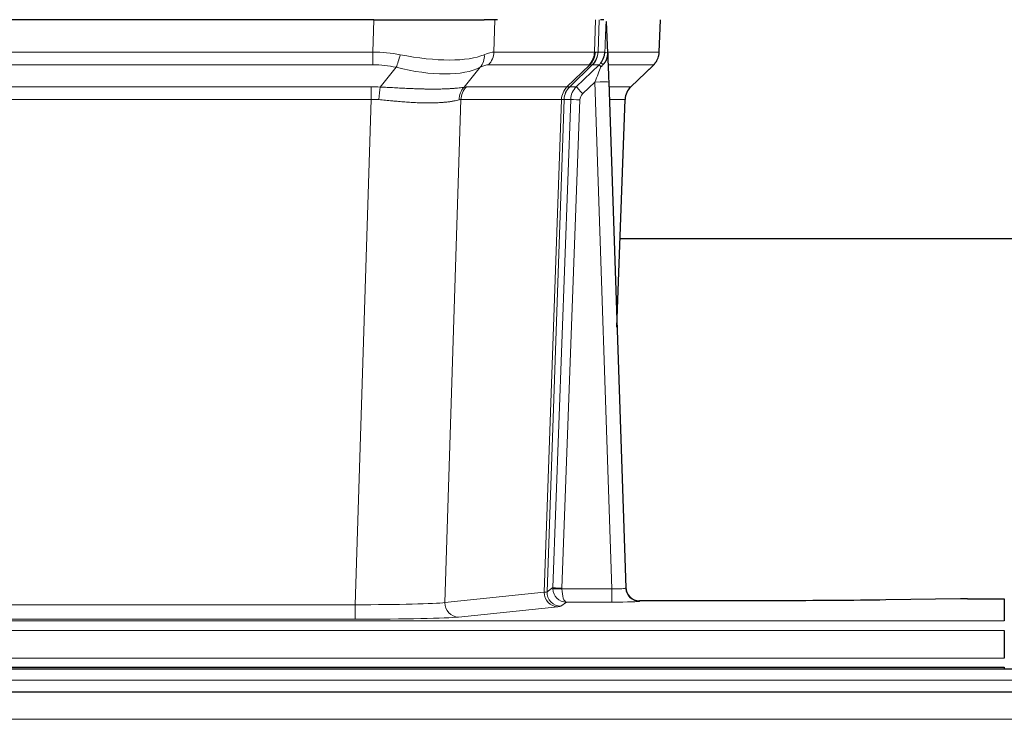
# Model space of a CAD drawing. Header units: inches. Extents: x 0 to 29700, y -16 to 21000.
# Tile 117 of 235: x 4524 to 4737, y 16935 to 17086. Entities that reach past the tile are written whole.
import ezdxf

# ---------------------------------------------------------------- set-up
doc = ezdxf.new("R2010")
doc.units = ezdxf.units.IN
doc.layers.add('1', color=7, linetype='Continuous', true_color=0xffffff)

msp = doc.modelspace()

# ---------------------------------------------------------------- linework, layer by layer
at = {"layer": '1', "color": 2, "linetype": 'Continuous', "lineweight": 25}
for p, q in [((4600.879, 17086.002), (4385.655, 17086.002)), ((4600.879, 17086.002), (4624.737, 17086.002)), ((4627.632, 17086.002), (4624.737, 17086.002)), ((4650.671, 17086.002), (4649.887, 17086.002)), ((4651.478, 17078.841), (4651.251, 17085.571)), ((4662.616, 17078.992), (4662.865, 17086.002)), ((4651.48, 17078.791), (4651.478, 17078.841)), ((4644.691, 17071.52), (4649.619, 17076.27)), ((4656.466, 17071.478), (4661.203, 17075.987)), ((4651.688, 17072.524), (4655.376, 16963.147)), ((4653.476, 17019.499), (4655.255, 17068.773)), ((4822.384, 17038.623), (4654.215, 17038.623)), ((4655.376, 16963.147), (4655.384, 16963.013)), ((4688.267, 16960.381), (4658.364, 16960.381)), ((4727.811, 16960.79), (4711.646, 16960.545)), ((4729.31, 16960.801), (4737.267, 16960.801)), ((4737.267, 16960.801), (4737.267, 16956.027)), ((4737.267, 16953.958), (4737.267, 16947.932)), ((5223.767, 16945.607), (4246.767, 16945.607)), ((4249.267, 16946.002), (4737.267, 16946.002)), ((4737.267, 16946.002), (4737.267, 16945.607)), ((5223.767, 16940.607), (4246.767, 16940.607))]:
    msp.add_line(p, q, dxfattribs=at)
at = {"layer": '1', "color": 110, "linetype": 'Continuous', "lineweight": 13}
for p, q in [((4600.688, 17079.008), (4600.879, 17086.002)), ((4627.061, 17086.002), (4626.87, 17079.008)), ((4648.617, 17079.008), (4648.86, 17086.002)), ((4649.645, 17086.002), (4649.402, 17079.008)), ((4662.6, 17079.008), (4662.848, 17086.002)), ((4385.846, 17079.008), (4600.688, 17079.008)), ((4600.688, 17076.27), (4600.688, 17079.008)), ((4626.87, 17079.008), (4648.617, 17079.008)), ((4649.402, 17079.008), (4650.864, 17079.008)), ((4651.473, 17079.008), (4662.6, 17079.008)), ((4600.688, 17076.27), (4385.846, 17076.27)), ((4602.258, 17071.443), (4605.712, 17075.712)), ((4623.91, 17075.712), (4620.417, 17071.394)), ((4647.434, 17076.27), (4625.687, 17076.27)), ((4642.655, 17071.462), (4647.6, 17076.258)), ((4648.146, 17076.258), (4643.255, 17071.514)), ((4649.619, 17076.27), (4648.184, 17076.27)), ((4661.382, 17076.27), (4651.563, 17076.27)), ((4656.474, 17071.497), (4661.287, 17076.078)), ((4386.188, 17071.52), (4600.346, 17071.52)), ((4600.346, 17068.782), (4600.346, 17071.52)), ((4620.92, 17071.462), (4642.655, 17071.462)), ((4643.28, 17071.52), (4644.691, 17071.52)), ((4648.689, 17072.527), (4646.08, 17070.012)), ((4652.383, 16962.986), (4648.689, 17072.527)), ((4651.721, 17071.52), (4656.461, 17071.52)), ((4600.346, 17068.782), (4386.188, 17068.782)), ((4596.872, 16959.496), (4600.346, 17068.782)), ((4619.738, 17068.741), (4616.281, 16959.965)), ((4641.472, 17068.741), (4619.738, 17068.741)), ((4637.766, 16962.212), (4641.478, 17068.741)), ((4642.062, 17068.785), (4638.351, 16962.326)), ((4639.58, 16963.223), (4643.471, 17068.785)), ((4645.468, 17068.644), (4641.577, 16963.082)), ((4643.471, 17068.785), (4642.062, 17068.785)), ((4655.243, 17068.785), (4651.814, 17068.785)), ((4653.47, 17019.672), (4655.243, 17068.785)), ((4616.281, 16959.965), (4637.766, 16962.212)), ((4638.351, 16962.326), (4639.58, 16963.223)), ((4641.578, 16962.986), (4652.383, 16962.986)), ((4652.383, 16962.986), (4652.383, 16960.092)), ((4642.541, 16960.092), (4641.348, 16959.22)), ((4652.383, 16960.092), (4642.541, 16960.092)), ((4658.364, 16960.381), (4658.374, 16960.249)), ((4389.662, 16959.496), (4596.872, 16959.496)), ((4596.872, 16959.496), (4596.872, 16956.392)), ((4640.674, 16959.095), (4619.189, 16956.848)), ((4249.267, 16956.027), (4737.267, 16956.027)), ((4596.872, 16956.392), (4389.662, 16956.392)), ((4249.267, 16953.958), (4737.267, 16953.958)), ((4249.267, 16947.932), (4737.267, 16947.932)), ((5223.767, 16943.243), (4246.767, 16943.243)), ((5223.767, 16934.749), (4246.767, 16934.749))]:
    msp.add_line(p, q, dxfattribs=at)
for centre, major_axis, ratio, start_param, end_param in [((4600.038, 17056.148), (26.983, 1.545), 0.8452785, 1.2775604, 1.4983912), ((4600.038, 17056.148), (27.492, 22.639), 0.1155218, 0.1441436, 0.3649744), ((4622.991, 17079.148), (0, -4), 0.9702957, 0.7679449, 1.5358897), ((4644.738, 17079.148), (0, -4), 0.9702957, 0.7679449, 1.5358897), ((4644.904, 17079.136), (-0.603, -3.954), 0.9772749, 0.9153799, 1.6837369), ((4645.369, 17079.136), (1.703, -3.619), 0.9971774, 0.3287851, 1.0971421), ((4645.407, 17079.148), (0, -4), 0.9993908, 0.7679449, 1.5358897), ((4621.607, 17056.148), (27.661, 22.629), 0.117212, 0.1096858, 0.141666), ((4622.758, 17089.237), (-26.658, 10.191), 0.0473724, 2.9456198, 3.0909709), ((4621.607, 17056.148), (27.808, 22.856), 0.0163197, 0.0204946, 0.0524748), ((4652.861, 17078.938), (-1.999, 0.077), 0.1036431, 0.0350743, 0.8106069), ((4658.605, 17079.148), (0, 4), 0.9993908, 3.9095375, 4.6774824), ((4605.712, 17078.589), (-0.881, -3.902), 0.2224052, 0.7930597, 1.5799958), ((4600.941, 17089.237), (-26.677, 8.186), 0.3267204, 1.882912, 2.7667489), ((4621.214, 17078.589), (1.736, -3.604), 0.8689501, 0.3464596, 1.1333957), ((4600.038, 17053.27), (16.721, 16.271), 0.9721633, 0.5640914, 0.7849223), ((4600.941, 17089.237), (-25.873, 10.634), 0.4068526, 1.919368, 2.8032049), ((4602.734, 17053.27), (23.46, 22.829), 0.1194803, 0.122173, 0.3430038), ((4624.304, 17053.27), (23.636, 22.829), 0.1185166, 0.0901185, 0.1220988), ((4622.758, 17089.237), (-25.449, 12.923), 0.0600246, 2.9512599, 3.096611), ((4624.384, 17053.27), (23.81, 22.997), 0.0168486, 0.0174428, 0.049423), ((4648.689, 17072.597), (1.856, 4.567), 0.0053314, 4.6992705, 5.4949999), ((4651.007, 17074.831), (1.388, -1.44), 0.0242285, 3.1658454, 3.9417885), ((4646.842, 17079.148), (3.533, 1.889), 0.9978056, 4.9883752, 5.1348755), ((4651.594, 17075.486), (1.583, -1.222), 0.0276319, 3.169255, 3.9405385), ((4637.567, 17053.27), (23.826, 22.996), 0.016839, 6.1714068, 6.3006297), ((4648.689, 17072.423), (2.998, 0.101), 0.0348797, 6.2820091, 7.8528054), ((4599.556, 17047.52), (17.528, 16.98), 0.9676454, 0.7049972, 0.7848447), ((4602.258, 17068.566), (0.32, 3.987), 0.0824896, 0.7712526, 1.5399639), ((4623.113, 17068.517), (-0.926, 3.891), 0.9457602, 0.5436933, 1.3082514), ((4623.616, 17068.584), (0, 4), 0.9702957, 0.7679449, 1.5315264), ((4596.855, 17047.353), (24.592, 23.931), 0.1189226, 0.1216051, 0.196623), ((4645.351, 17068.584), (0, 4), 0.9702957, 0.7679449, 1.5315264), ((4645.357, 17068.584), (-0.019, 4), 0.9702844, 0.7633847, 1.5270253), ((4646.031, 17068.637), (-1.442, 3.731), 0.998056, 0.3995344, 1.1665625), ((4646.057, 17068.643), (0, 4), 0.9993908, 0.7679449, 1.5351916), ((4618.442, 17047.503), (24.848, 24.014), 0.0168508, 0.0174343, 0.0398873), ((4647.468, 17068.643), (2.83, 2.828), 0.9993905, 1.5533428, 2.3205896), ((4646.08, 17070.082), (1.388, -1.44), 0.0242285, 3.1658454, 4.7375178), ((4659.238, 17068.643), (0, -4), 0.9993908, 3.9095375, 4.6767843), ((4631.593, 17047.503), (24.879, 24.014), 0.016827, 6.2565923, 6.3006169), ((4599.556, 17044.642), (2.819, 24.028), 0.8253155, 0.0219437, 0.1017913), ((4599.551, 17044.475), (20.559, 24.143), 0.118818, 0.0965283, 0.1715462), ((4621.22, 17044.626), (20.849, 24.157), 0.0182438, 0.0122069, 0.0346603), ((4645.468, 17068.714), (1.999, -0.074), 0.0348758, 3.1764983, 4.7136745), ((4647.468, 17068.573), (1.703, 1.052), 0.998638, 1.7848011, 2.5520479), ((4634.37, 17044.626), (20.882, 24.158), 0.0154016, 6.2548756, 6.2989002), ((4640.674, 16962.094), (0.312, -2.984), 0.969741, 4.5720353, 6.175756), ((4618.348, 16962.24), (20.016, 0.105), 0.0266879, 6.037898, 6.2472222), ((4641.348, 16962.219), (1.769, -2.423), 0.9990158, 4.0464368, 5.6519121), ((4642.577, 16963.117), (0.383, 2.976), 0.9995819, 1.6634704, 1.7592358), ((4641.577, 16963.152), (1.999, -0.074), 0.0348758, 3.1764983, 4.7136745), ((4641.578, 16963.056), (-1.997, -0.118), 0.0348391, 0.0373692, 1.5687431), ((4642.541, 16963.091), (-0.98, 2.84), 0.9849493, 1.294853, 2.8045628), ((4642.577, 16963.047), (0.606, 0.798), 0.9977275, 2.1839018, 2.2796673), ((4642.541, 16963.091), (-0.028, 3), 0.3214645, 1.6026847, 3.1123946), ((4652.371, 16963.248), (-3.005, 0.103), 0.0869619, 1.577888, 3.1486843), ((4658.374, 16963.248), (-2.991, -0.235), 0.9996552, 0.0000105, 1.4923863), ((4596.866, 16959.994), (20.013, 0.095), 0.0248544, 4.7125895, 6.0379715), ((4619.189, 16959.847), (0.312, -2.984), 0.969741, 4.5720353, 6.175756), ((4652.371, 16960.249), (-6.003, 0), 0.0262109, 1.5728579, 3.1436542), ((4618.348, 16959.241), (23.014, 0), 0.0261612, 6.0380559, 6.2473801), ((4596.866, 16956.995), (-23.012, 0), 0.0261647, 1.5710736, 2.8964556)]:
    msp.add_ellipse(centre, major_axis=major_axis, ratio=ratio, start_param=start_param, end_param=end_param, dxfattribs=at)
at = {"layer": '1', "color": 2, "linetype": 'Continuous', "lineweight": 25}
for centre, major_axis, ratio, start_param, end_param in [((4651.688, 17072.698), (-0.227, 6.726), 0.0008736, 0.4374328, 1.5967123), ((4658.51, 17078.956), (3.174, -2.434), 0.9869112, 6.1322815, 6.2830018), ((4659.251, 17068.62), (-3.886, 0.947), 0.998973, 5.7186048, 6.4862172), ((4658.364, 16963.385), (-0.15, 3), 0.998739, 1.5545356, 3.0917055), ((4729.313, 16960.722), (-3, 0), 0.0262223, 4.7133912, 5.2365954)]:
    msp.add_ellipse(centre, major_axis=major_axis, ratio=ratio, start_param=start_param, end_param=end_param, dxfattribs=at)
at = {"layer": '1', "color": 110, "linetype": 'Continuous', "lineweight": 13}
for points, knots in [([(4650.864, 17079.008), (4650.885, 17079.56), (4650.906, 17080.112), (4650.949, 17081.214), (4650.971, 17081.765), (4651.004, 17082.589), (4651.015, 17082.864), (4651.037, 17083.413), (4651.048, 17083.687), (4651.07, 17084.234), (4651.081, 17084.507), (4651.099, 17084.916), (4651.104, 17085.052), (4651.116, 17085.323), (4651.122, 17085.459), (4651.127, 17085.594)], [0, 0, 0, 0, 0.25, 0.25, 0.5, 0.5, 0.625, 0.625, 0.75, 0.75, 0.875, 0.875, 0.9375, 0.9375, 1, 1, 1, 1]), ([(4602.258, 17071.443), (4602.776, 17071.42), (4603.292, 17071.396), (4604.317, 17071.344), (4604.827, 17071.318), (4605.462, 17071.285), (4605.588, 17071.279), (4605.841, 17071.266), (4605.967, 17071.259), (4606.344, 17071.24), (4606.593, 17071.227), (4607.335, 17071.19), (4607.822, 17071.166), (4608.781, 17071.123), (4609.253, 17071.103), (4610.182, 17071.068), (4610.638, 17071.053), (4611.312, 17071.034), (4611.534, 17071.028), (4611.865, 17071.021), (4611.975, 17071.018), (4612.139, 17071.015), (4612.194, 17071.014), (4612.302, 17071.012), (4612.789, 17071.004), (4613.257, 17071), (4614.063, 17070.998), (4614.84, 17071.003), (4615.563, 17071.019), (4616.259, 17071.04), (4616.593, 17071.054), (4616.993, 17071.074), (4617.073, 17071.078), (4617.229, 17071.086), (4617.307, 17071.091), (4617.535, 17071.104), (4617.683, 17071.114), (4618.113, 17071.144), (4618.381, 17071.165), (4618.883, 17071.21), (4619.116, 17071.234), (4619.548, 17071.281), (4619.746, 17071.305), (4620.108, 17071.351), (4620.272, 17071.374), (4620.417, 17071.394)], [0, 0, 0, 0, 0.0625, 0.0625, 0.125, 0.125, 0.140625, 0.140625, 0.15625, 0.15625, 0.1875, 0.1875, 0.25, 0.25, 0.3125, 0.3125, 0.375, 0.375, 0.40625, 0.40625, 0.421875, 0.421875, 0.4296875, 0.4296875, 0.4375, 0.5, 0.5, 0.5625, 0.625, 0.625, 0.6875, 0.6875, 0.703125, 0.703125, 0.71875, 0.71875, 0.75, 0.75, 0.8125, 0.8125, 0.875, 0.875, 0.9375, 0.9375, 1, 1, 1, 1]), ([(4619.319, 17068.681), (4619.163, 17068.639), (4618.991, 17068.596), (4618.616, 17068.51), (4618.412, 17068.468), (4617.975, 17068.386), (4617.74, 17068.346), (4617.24, 17068.271), (4616.975, 17068.236), (4616.552, 17068.188), (4616.408, 17068.173), (4616.184, 17068.151), (4616.109, 17068.144), (4615.957, 17068.131), (4615.88, 17068.124), (4615.491, 17068.093), (4615.168, 17068.071), (4614.498, 17068.037), (4613.805, 17068.012), (4613.063, 17068.004), (4612.298, 17068.004), (4611.903, 17068.009), (4611.445, 17068.02), (4611.394, 17068.021), (4611.291, 17068.024), (4611.24, 17068.025), (4611.085, 17068.03), (4610.774, 17068.04), (4610.459, 17068.052), (4609.824, 17068.079), (4609.394, 17068.101), (4608.52, 17068.154), (4608.076, 17068.183), (4607.174, 17068.249), (4606.716, 17068.286), (4606.019, 17068.344), (4605.785, 17068.364), (4605.431, 17068.395), (4605.313, 17068.406), (4605.075, 17068.427), (4604.956, 17068.437), (4604.359, 17068.491), (4603.88, 17068.536), (4602.914, 17068.626), (4602.428, 17068.671), (4601.94, 17068.715)], [0, 0, 0, 0, 0.0625, 0.0625, 0.125, 0.125, 0.1875, 0.1875, 0.25, 0.25, 0.28125, 0.28125, 0.296875, 0.296875, 0.3125, 0.3125, 0.375, 0.375, 0.4375, 0.5, 0.5, 0.5625, 0.5625, 0.5703125, 0.5703125, 0.578125, 0.578125, 0.59375, 0.625, 0.625, 0.6875, 0.6875, 0.75, 0.75, 0.8125, 0.8125, 0.84375, 0.84375, 0.859375, 0.859375, 0.875, 0.875, 0.9375, 0.9375, 1, 1, 1, 1]), ([(4642.041, 17068.781), (4642.004, 17068.767), (4641.939, 17068.757), (4641.752, 17068.743), (4641.629, 17068.741), (4641.478, 17068.741)], [0, 0, 0, 0, 0.5, 0.5, 1, 1, 1, 1])]:
    msp.add_open_spline(points, degree=3, knots=knots, dxfattribs=at)
at = {"layer": '1', "color": 2, "linetype": 'Continuous', "lineweight": 25}
msp.add_open_spline([(4651.127, 17085.594), (4651.131, 17085.59), (4651.156, 17085.582), (4651.214, 17085.575), (4651.251, 17085.571)], degree=3, dxfattribs=at)
for points, knots in [([(4650.01, 17076.707), (4650.027, 17076.728), (4650.044, 17076.75), (4650.076, 17076.794), (4650.092, 17076.816), (4650.139, 17076.882), (4650.169, 17076.926), (4650.256, 17077.059), (4650.31, 17077.148), (4650.411, 17077.329), (4650.457, 17077.421), (4650.522, 17077.561), (4650.542, 17077.608), (4650.582, 17077.703), (4650.6, 17077.75), (4650.654, 17077.893), (4650.685, 17077.989), (4650.741, 17078.184), (4650.766, 17078.282), (4650.807, 17078.483), (4650.824, 17078.584), (4650.844, 17078.741), (4650.849, 17078.793), (4650.858, 17078.9), (4650.861, 17078.954), (4650.864, 17079.008)], [0, 0, 0, 0, 0.03125, 0.03125, 0.0625, 0.0625, 0.125, 0.125, 0.25, 0.25, 0.375, 0.375, 0.4375, 0.4375, 0.5, 0.5, 0.625, 0.625, 0.75, 0.75, 0.875, 0.875, 0.9375, 0.9375, 1, 1, 1, 1]), ([(4661.684, 17076.522), (4661.742, 17076.59), (4661.869, 17076.773), (4662.12, 17077.154), (4662.424, 17077.837), (4662.63, 17078.488), (4662.599, 17078.9), (4662.593, 17078.955)], [0, 0, 0, 0, 0.2255282, 0.4356233, 0.6511466, 0.9537437, 1, 1, 1, 1]), ([(4650.465, 17076.307), (4650.485, 17076.331), (4650.505, 17076.353), (4650.545, 17076.397), (4650.565, 17076.418), (4650.605, 17076.46), (4650.625, 17076.481), (4650.664, 17076.523), (4650.684, 17076.543), (4650.742, 17076.606), (4650.779, 17076.649), (4650.851, 17076.735), (4650.886, 17076.779), (4650.953, 17076.87), (4650.985, 17076.916), (4651.031, 17076.987), (4651.046, 17077.011), (4651.076, 17077.059), (4651.09, 17077.084), (4651.16, 17077.208), (4651.209, 17077.31), (4651.295, 17077.521), (4651.332, 17077.629), (4651.371, 17077.769), (4651.378, 17077.797), (4651.392, 17077.854), (4651.399, 17077.883), (4651.417, 17077.968), (4651.428, 17078.026), (4651.456, 17078.199), (4651.481, 17078.433), (4651.484, 17078.671), (4651.48, 17078.791)], [0, 0, 0, 0, 0.03125, 0.03125, 0.0625, 0.0625, 0.09375, 0.09375, 0.125, 0.125, 0.1875, 0.1875, 0.25, 0.25, 0.3125, 0.3125, 0.34375, 0.34375, 0.375, 0.375, 0.5, 0.5, 0.625, 0.625, 0.65625, 0.65625, 0.6875, 0.6875, 0.75, 0.75, 0.875, 1, 1, 1, 1]), ([(4650.015, 17075.81), (4650.055, 17075.85), (4650.094, 17075.89), (4650.171, 17075.97), (4650.21, 17076.011), (4650.322, 17076.135), (4650.395, 17076.22), (4650.465, 17076.307)], [0, 0, 0, 0, 0.25, 0.25, 0.5, 0.5, 1, 1, 1, 1]), ([(4711.646, 16960.545), (4708.113, 16960.492), (4704.311, 16960.451), (4696.428, 16960.395), (4692.348, 16960.381), (4688.267, 16960.381)], [0, 0, 0, 0, 0.5, 0.5, 1, 1, 1, 1])]:
    msp.add_open_spline(points, degree=3, knots=knots, dxfattribs=at)
at = {"layer": '1', "color": 110, "linetype": 'Continuous', "lineweight": 13}
for points, weights in [([(4642.655, 17071.462), (4642.657, 17071.462), (4642.66, 17071.462)], [0.499999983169, 0.500000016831, 0.499999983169]), ([(4641.478, 17068.741), (4641.475, 17068.741), (4641.472, 17068.741)], [0.500000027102, 0.499999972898, 0.500000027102])]:
    msp.add_rational_spline(points, weights, degree=2, dxfattribs=at)
msp.add_open_spline([(4642.66, 17071.462), (4642.823, 17071.468), (4643.085, 17071.482), (4643.22, 17071.503), (4643.255, 17071.514)], degree=3, dxfattribs=at)

doc.saveas('drawing.dxf')
